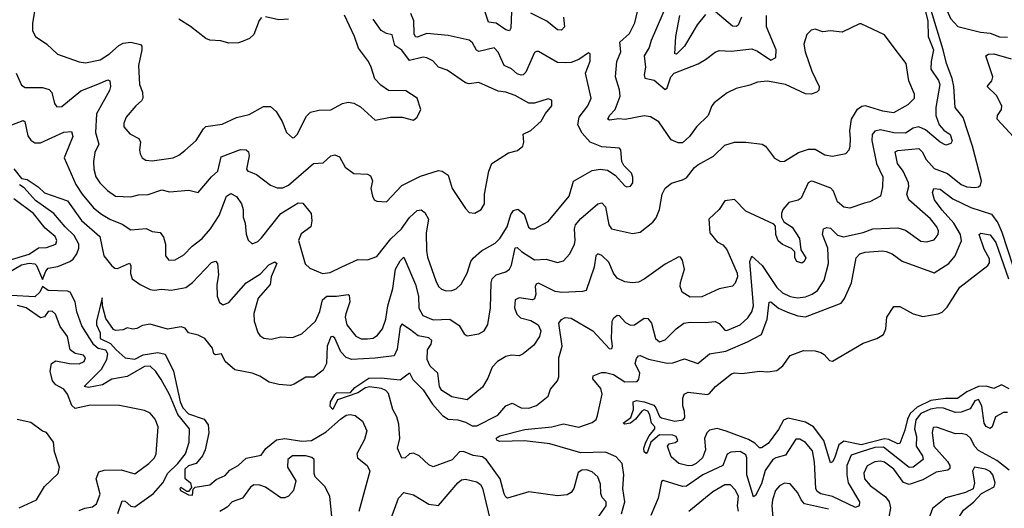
# Model space of a CAD drawing. Extents: x 1843161 to 1959474, y 907081 to 1016326.
# Tile 250 of 256: x 1879766 to 1884889, y 1004162 to 1006702. Entities that reach past the tile are written whole.
import ezdxf

# ---------------------------------------------------------------- set-up
doc = ezdxf.new("R2010")
doc.units = 0

msp = doc.modelspace()

# ---------------------------------------------------------------- linework, layer by layer
at = {"layer": '0CON20XD'}
for points in [[(1884925, 1007048.5), (1884825, 1007027.5), (1884745, 1007045.7), (1884655, 1007053.4), (1884545, 1007032.5), (1884524.4, 1007015.6), (1884524.9, 1006965), (1884591, 1006749), (1884608.4, 1006708.4), (1884646.5, 1006666.5), (1884765, 1006636.9), (1884815, 1006632.4), (1884865, 1006612.6), (1884905, 1006612.2)], [(1881727.8, 1004637.8), (1881708.5, 1004675), (1881685, 1004758.6), (1881671.5, 1004775), (1881648.8, 1004785), (1881587.1, 1004792.9), (1881565, 1004788.2), (1881525, 1004761.4), (1881419.2, 1004725), (1881395, 1004676.2), (1881381.8, 1004691.8), (1881382.7, 1004715), (1881405, 1004754.4), (1881415, 1004761.6), (1881486.7, 1004763.3), (1881509.4, 1004790.6), (1881582.4, 1004837.6), (1881645, 1004840.8), (1881745, 1004830), (1881795, 1004865.5), (1881811.8, 1004831.8), (1881865, 1004778.4), (1881913.5, 1004703.5), (1881965.4, 1004645), (1881995, 1004624.7), (1882045, 1004622), (1882085, 1004610.3), (1882120.4, 1004590.4), (1882145, 1004590), (1882253.7, 1004646.3), (1882295, 1004695.4), (1882328.5, 1004708.5), (1882375.8, 1004685), (1882415, 1004681.8), (1882455, 1004695.9), (1882516.2, 1004745), (1882528.8, 1004781.2), (1882564.2, 1004825), (1882571.4, 1004845), (1882570.7, 1004945), (1882588.6, 1005005), (1882570.9, 1005125), (1882585, 1005143.1), (1882605, 1005154.2), (1882635, 1005151.1), (1882747.8, 1005085), (1882835, 1004990.8), (1882847, 1004993), (1882850, 1005005), (1882845.4, 1005045.4), (1882848.5, 1005135), (1882857.9, 1005152.1), (1882875, 1005165.7), (1882885, 1005164.4), (1882918.4, 1005128.4), (1882945, 1005114.2), (1882965, 1005116.6), (1883015, 1005151.2), (1883035, 1005148.9), (1883054.1, 1005124.1), (1883073.6, 1005045), (1883095, 1005027.8), (1883125, 1005037.3), (1883182.1, 1005095), (1883222.2, 1005125), (1883255, 1005129.5), (1883332.6, 1005127.4), (1883385, 1005133.3), (1883405, 1005122.9), (1883435, 1005087.5), (1883445, 1005085.7), (1883514.4, 1005115), (1883555, 1005152.7), (1883575.8, 1005184.2), (1883584, 1005215), (1883565.4, 1005444.6), (1883575, 1005472), (1883630, 1005425), (1883705, 1005309.2), (1883735, 1005281.9), (1883775, 1005262.9), (1883813, 1005257), (1883855, 1005261.1), (1883889.5, 1005275), (1883918, 1005295), (1883951.1, 1005348.9), (1883975.2, 1005435), (1883971.6, 1005515), (1883943.5, 1005585), (1883948.6, 1005615), (1883965, 1005622.7), (1883985, 1005618.5), (1884021.7, 1005581.7), (1884053, 1005573), (1884154, 1005596), (1884205, 1005615.3), (1884335, 1005620.4), (1884375, 1005608.8), (1884455, 1005550.8), (1884485, 1005547.8), (1884525, 1005557.3), (1884544.7, 1005585.3), (1884546, 1005605), (1884538.9, 1005625), (1884505, 1005666.9), (1884392.2, 1005765), (1884381.2, 1005795), (1884393.2, 1005835), (1884390.9, 1005855), (1884362.9, 1005915), (1884332.8, 1005955), (1884321.5, 1006015), (1884335, 1006022.8), (1884445, 1006032.1), (1884461.6, 1006015), (1884482.4, 1005975), (1884525, 1005929.5), (1884593.4, 1005903.4), (1884664.4, 1005845), (1884695, 1005834.1), (1884735, 1005830.3), (1884755, 1005833.2), (1884765, 1005841.2), (1884769.8, 1005865), (1884723.2, 1006045), (1884675, 1006194), (1884632.8, 1006245), (1884626.9, 1006355), (1884617.2, 1006397.2), (1884587.7, 1006475), (1884571.9, 1006545), (1884471.7, 1006871.7)], [(1884472.9, 1006772.9), (1884492, 1006695), (1884493.3, 1006615), (1884520, 1006545), (1884508.1, 1006485), (1884506.9, 1006445), (1884546.7, 1006386.7), (1884553.9, 1006365), (1884533.2, 1006245), (1884533.4, 1006205), (1884550.5, 1006155), (1884575, 1006127.8), (1884606.9, 1006105), (1884618.2, 1006071.8), (1884610.9, 1006059.1), (1884585, 1006050), (1884555, 1006065.6), (1884479.2, 1006129.2), (1884445, 1006144.7), (1884415, 1006137.9), (1884375, 1006112.4), (1884315, 1006113.9), (1884245, 1006129.2), (1884215, 1006123.1), (1884201.5, 1006105), (1884200.7, 1006075), (1884224.3, 1005955), (1884256.8, 1005885), (1884255.9, 1005834.1), (1884245, 1005784.3), (1884190, 1005755), (1884161.9, 1005748.1), (1884085, 1005722.9), (1884055, 1005727.1), (1884021.1, 1005755), (1884000.7, 1005810.7), (1883986.5, 1005826.5), (1883895, 1005860.4), (1883885, 1005862.7), (1883868.9, 1005855), (1883831.9, 1005775), (1883816.7, 1005763.3), (1883768.5, 1005751.5), (1883736.2, 1005715), (1883730, 1005695), (1883730, 1005675), (1883741.2, 1005651.2), (1883785, 1005622.9), (1883823.1, 1005565), (1883830, 1005505), (1883855.8, 1005465), (1883848, 1005445), (1883835, 1005436.2), (1883810, 1005445), (1883800, 1005465), (1883800, 1005495), (1883782.5, 1005512.5), (1883735, 1005534.3), (1883712.9, 1005552.9), (1883701.1, 1005585), (1883698, 1005628), (1883689.7, 1005639.7), (1883545, 1005707.5), (1883485, 1005768), (1883435, 1005761.2), (1883405.6, 1005715), (1883352.5, 1005665), (1883356.4, 1005595), (1883395, 1005548.1), (1883425, 1005531.9), (1883445, 1005506.9), (1883500, 1005385), (1883501.4, 1005365), (1883488.1, 1005331.9), (1883475, 1005317.5), (1883405, 1005302.7), (1883315, 1005261.3), (1883255, 1005260), (1883212.9, 1005285), (1883203.2, 1005315), (1883203.6, 1005336.4), (1883225.7, 1005405.7), (1883215, 1005452.5), (1883205, 1005467.5), (1883195, 1005470), (1883125, 1005431.5), (1883015, 1005353.6), (1882985, 1005337.5), (1882955, 1005333.5), (1882915, 1005338.9), (1882875, 1005358.9), (1882855, 1005384.3), (1882831.5, 1005441.5), (1882795, 1005476.5), (1882775, 1005484.2), (1882764.6, 1005475.4), (1882755.9, 1005415), (1882714, 1005295), (1882695, 1005288.5), (1882586.2, 1005283.8), (1882551.5, 1005288.5), (1882465, 1005332.9), (1882453.5, 1005326.5), (1882448.9, 1005315), (1882451.5, 1005275), (1882445, 1005251.4), (1882435, 1005246.5), (1882365, 1005255.8), (1882344.3, 1005245.7), (1882340.3, 1005205), (1882352, 1005172), (1882372.2, 1005152.2), (1882425, 1005138.9), (1882463.5, 1005115), (1882477.3, 1005085), (1882470.9, 1005055), (1882440.5, 1005009.5), (1882385, 1004964.2), (1882365, 1004954.3), (1882325, 1004958.1), (1882295, 1004951.1), (1882251.4, 1004925), (1882224.2, 1004895.8), (1882202.2, 1004837.8), (1882175, 1004791.4), (1882095, 1004726.4), (1882015, 1004741.8), (1881962.1, 1004775), (1881950.8, 1004795), (1881941.1, 1004865), (1881901.2, 1004901.2), (1881886.9, 1004935), (1881888.2, 1004985), (1881907.1, 1005015), (1881910.3, 1005035), (1881895, 1005048.4), (1881838.6, 1005058.6), (1881795, 1005093.2), (1881755, 1005120), (1881745, 1005106.2), (1881731, 1004989), (1881715.3, 1004954.7), (1881615, 1004941.9), (1881495, 1004936.2), (1881465, 1004946.4), (1881436.9, 1004975), (1881405, 1005046.7), (1881395, 1005055.6), (1881385, 1005054.2), (1881366.5, 1005005), (1881363.3, 1004915), (1881345, 1004880.5), (1881296, 1004844), (1881255, 1004844.4), (1881195, 1004806.9), (1881175, 1004801.1), (1881115, 1004805.6), (1881065, 1004817.3), (1881015, 1004848.9), (1880975.3, 1004865.3), (1880885, 1004882.5), (1880834.5, 1004924.5), (1880815.7, 1004965.7), (1880785, 1004960), (1880775.5, 1004965.5), (1880770, 1004995), (1880728.8, 1005045), (1880695, 1005062.9), (1880645, 1005073.9), (1880627.8, 1005097.8), (1880605.7, 1005105.7), (1880535, 1005092.7), (1880445, 1005118.9), (1880405, 1005112.5), (1880375, 1005096.7), (1880355, 1005093.8), (1880325, 1005100), (1880305, 1005090), (1880265, 1005086.7), (1880255, 1005091.2), (1880215, 1005148.8), (1880197.5, 1005215), (1880195, 1005256.2), (1880166, 1005135), (1880166.1, 1005115), (1880184.4, 1005075), (1880185, 1005044.2), (1880238.9, 1005018.9), (1880267.3, 1004985), (1880314.5, 1004944.5), (1880365, 1004937.9), (1880409.4, 1004960.6), (1880485, 1004972.7), (1880522.5, 1004962.5), (1880566.1, 1004875), (1880601.8, 1004715), (1880614.7, 1004685), (1880645, 1004653.2), (1880726.2, 1004625), (1880747.1, 1004595), (1880750, 1004555), (1880730.8, 1004465), (1880717.4, 1004435), (1880685, 1004394.8), (1880645, 1004383.3), (1880624.8, 1004364.8), (1880625, 1004318.8), (1880654.5, 1004295), (1880660.8, 1004269.2), (1880645, 1004250), (1880635, 1004250), (1880605, 1004270), (1880600, 1004265), (1880602.5, 1004255), (1880645, 1004232.5), (1880665, 1004230), (1880668.8, 1004261.2), (1880678.8, 1004271.2), (1880755, 1004283.5), (1880788.9, 1004311.1), (1880835, 1004332.5), (1880859.9, 1004360.1), (1880902.7, 1004385), (1880945, 1004423.3), (1881022.5, 1004437.5), (1881046.4, 1004473.6), (1881102.9, 1004517.1), (1881145, 1004525.5), (1881235, 1004511), (1881285, 1004514.9), (1881361.3, 1004558.7), (1881435, 1004626.1), (1881465, 1004645.7), (1881485, 1004649.4), (1881512, 1004645), (1881550, 1004615), (1881572.1, 1004565), (1881559.7, 1004520.3), (1881520.5, 1004445), (1881524, 1004424), (1881574.4, 1004384.4), (1881588.6, 1004355), (1881531.4, 1004145)], [(1883130, 1006775), (1883051.8, 1006595), (1883041.7, 1006558.3), (1883015.3, 1006515), (1883022.8, 1006455), (1883014.6, 1006415), (1883018.1, 1006398.1), (1883067.4, 1006387.4), (1883125, 1006340), (1883135, 1006348.8), (1883153.6, 1006405), (1883170.7, 1006425), (1883296.7, 1006473.3), (1883335.3, 1006494.7), (1883385.6, 1006534.4), (1883405, 1006541.9), (1883468.7, 1006538.7), (1883575, 1006551.2), (1883605, 1006538.6), (1883675, 1006492.2), (1883700, 1006505), (1883701.6, 1006545), (1883652.2, 1006665), (1883651.8, 1006725)], [(1879847.5, 1006765), (1879832.9, 1006685), (1879833.3, 1006645), (1879849.2, 1006615), (1879907.1, 1006575), (1879963.2, 1006523.2), (1880075, 1006483.2), (1880107.8, 1006477.8), (1880185.6, 1006494.4), (1880232.7, 1006525), (1880281.6, 1006568.4), (1880305, 1006580), (1880345, 1006586.2), (1880395, 1006574.2), (1880401.1, 1006565), (1880400.9, 1006545), (1880384.6, 1006464.6), (1880390.4, 1006365), (1880404.6, 1006325), (1880406.4, 1006295), (1880399.4, 1006280.6), (1880370, 1006255), (1880320.5, 1006195), (1880307.5, 1006165), (1880307.8, 1006145), (1880338.8, 1006108.8), (1880386.9, 1006085), (1880395.6, 1006065), (1880389.2, 1006025), (1880392.5, 1006005), (1880403.8, 1005985), (1880422.6, 1005972.6), (1880455, 1005969.1), (1880565, 1005984.6), (1880595, 1005997.7), (1880625, 1006022.5), (1880685, 1006074.4), (1880721.8, 1006135), (1880735, 1006146.5), (1880820.2, 1006159.8), (1880895, 1006194.6), (1880960.5, 1006209.5), (1881035, 1006250.5), (1881070.5, 1006250.5), (1881101.4, 1006225), (1881132.6, 1006172.6), (1881154.2, 1006115), (1881185, 1006088.8), (1881195, 1006090), (1881210, 1006105), (1881258.9, 1006201.1), (1881278.9, 1006221.1), (1881321.9, 1006231.9), (1881385, 1006232.9), (1881445, 1006265.8), (1881475, 1006274), (1881505, 1006268), (1881538.7, 1006248.7), (1881615, 1006180), (1881695, 1006196), (1881755.7, 1006195.7), (1881815, 1006180), (1881834.1, 1006195.9), (1881853.3, 1006235), (1881833.8, 1006295), (1881775, 1006332.2), (1881684.5, 1006334.5), (1881645, 1006362), (1881614, 1006395), (1881595.7, 1006455), (1881580.6, 1006485), (1881528.8, 1006555), (1881507.9, 1006615), (1881456.2, 1006726.2)], [(1880542.1, 1005452.1), (1880575, 1005453.3), (1880620.2, 1005479.8), (1880663.3, 1005525), (1880715, 1005565.4), (1880759.3, 1005615), (1880804.1, 1005685), (1880842.1, 1005785), (1880865, 1005799.1), (1880895, 1005783.5), (1880920.7, 1005745), (1880929.7, 1005715), (1880928.6, 1005675), (1880939.7, 1005645), (1880945, 1005586.7), (1880955.6, 1005555.6), (1880975, 1005536.2), (1881005, 1005548.6), (1881025, 1005568.1), (1881124.8, 1005695.2), (1881215, 1005749.4), (1881238.7, 1005748.7), (1881282.5, 1005695), (1881286.5, 1005656.5), (1881281.1, 1005625), (1881231.5, 1005588.5), (1881216.2, 1005555), (1881252.2, 1005432.2), (1881275, 1005410), (1881342.4, 1005382.4), (1881381.7, 1005388.3), (1881442.7, 1005417.3), (1881525, 1005456.2), (1881575, 1005454.2), (1881625, 1005471.5), (1881697.9, 1005562.1), (1881753.2, 1005615), (1881795, 1005674.5), (1881835, 1005710.5), (1881855, 1005714.4), (1881875, 1005699.4), (1881893.4, 1005665), (1881881.1, 1005595), (1881882.4, 1005502.4), (1881888.1, 1005468.1), (1881930.9, 1005345), (1881945.4, 1005315.4), (1881961.1, 1005301.1), (1881985, 1005292.5), (1882015, 1005294.5), (1882036.7, 1005303.3), (1882062.4, 1005327.6), (1882095, 1005384), (1882112.7, 1005445), (1882125, 1005463.1), (1882169.2, 1005500.8), (1882239.5, 1005540.5), (1882264.7, 1005565.3), (1882303.1, 1005625), (1882321.1, 1005688.9), (1882335, 1005711), (1882357.2, 1005717.2), (1882391.7, 1005691.7), (1882414.1, 1005624.1), (1882425, 1005615.7), (1882445, 1005614.4), (1882515, 1005652.5), (1882624.4, 1005785), (1882647.6, 1005862.4), (1882745, 1005918.5), (1882785.6, 1005925.6), (1882825, 1005919.2), (1882865, 1005894), (1882915, 1005838), (1882925, 1005834.2), (1882945, 1005837.5), (1882956.9, 1005855), (1882956.8, 1005883.2), (1882949.4, 1005905), (1882910, 1005945), (1882898.6, 1005965), (1882893.3, 1006025), (1882886.7, 1006035), (1882795, 1006041.1), (1882735, 1006065.3), (1882692, 1006112), (1882670, 1006155), (1882676.9, 1006195), (1882722.3, 1006255), (1882739.6, 1006295), (1882710.4, 1006425), (1882735, 1006487.5), (1882735, 1006522.5), (1882725, 1006530), (1882675, 1006495.7), (1882635, 1006480.6), (1882608.6, 1006478.6), (1882565, 1006480), (1882466.4, 1006536.4), (1882455, 1006537.1), (1882445, 1006531.2), (1882399.7, 1006430.3), (1882385, 1006415.4), (1882375, 1006414), (1882355, 1006420.7), (1882325, 1006447.1), (1882286.2, 1006465), (1882255, 1006532.9), (1882235, 1006555.6), (1882155, 1006537.9), (1882143.3, 1006543.3), (1882121.6, 1006581.6), (1882105, 1006596.7), (1881995, 1006620.7), (1881885, 1006631.4), (1881835, 1006611.4), (1881825, 1006613.1), (1881818.8, 1006628.8), (1881816.2, 1006696.2), (1881800.7, 1006735)], [(1882325.4, 1006745), (1882321.5, 1006658.5), (1882315, 1006644.3), (1882295, 1006650.3), (1882245, 1006683.5), (1882205, 1006689.1), (1882186.3, 1006746.3)], [(1882595.3, 1006715), (1882600.9, 1006665), (1882585, 1006648.5), (1882565, 1006650), (1882508.8, 1006695), (1882425, 1006736.9)], [(1883192.3, 1006062.3), (1883155, 1006077.5), (1883090.8, 1006170.8), (1883048.1, 1006198.1), (1883015, 1006201.8), (1882917, 1006183), (1882883.2, 1006186.8), (1882835, 1006179.2), (1882826.7, 1006185), (1882834.6, 1006205), (1882864.3, 1006235.7), (1882890.4, 1006305), (1882887.4, 1006337.4), (1882865.5, 1006405), (1882872.9, 1006485), (1882893.3, 1006535), (1882889.1, 1006585), (1882939.2, 1006630.8), (1882966.3, 1006686.3), (1882980, 1006745)], [(1883335, 1006730), (1883291.2, 1006675), (1883226, 1006565), (1883183.9, 1006523.9), (1883174.2, 1006525), (1883179.4, 1006615), (1883201.2, 1006725)], [(1883521.9, 1006715), (1883505, 1006674.3), (1883493.6, 1006666.4), (1883475, 1006669.2), (1883385.6, 1006745)], [(1879735, 1005926.7), (1879775, 1005877.5), (1879805, 1005872.2), (1879862.5, 1005832.5), (1879895, 1005801.8), (1880015, 1005760.3), (1880088.4, 1005658.4), (1880183.2, 1005575), (1880203.3, 1005475), (1880245, 1005421.8), (1880260.4, 1005410.4), (1880275, 1005408.2), (1880336.8, 1005436.8), (1880344.5, 1005424.5), (1880343.2, 1005383.2), (1880351.8, 1005355), (1880392.9, 1005325), (1880445, 1005300), (1880465, 1005295.4), (1880505, 1005301.3), (1880555, 1005296.9), (1880629.8, 1005310.2), (1880665, 1005336.7), (1880765, 1005440), (1880785, 1005446), (1880795.7, 1005434.3), (1880800.4, 1005375), (1880792.5, 1005325), (1880793.2, 1005265), (1880805, 1005232), (1880825, 1005219.2), (1880855, 1005231.1), (1880945, 1005333.6), (1881018.3, 1005381.7), (1881062.7, 1005427.3), (1881093.1, 1005443.1), (1881103.9, 1005435), (1881074.6, 1005364.6), (1881070, 1005325), (1881007.2, 1005255), (1880984.5, 1005175), (1880986.5, 1005135), (1881005.6, 1005075.6), (1881015, 1005060), (1881035.6, 1005045.6), (1881075, 1005040.5), (1881125, 1005053.6), (1881185, 1005049.5), (1881235, 1005069.5), (1881305.6, 1005134.4), (1881327.6, 1005185), (1881341.4, 1005245), (1881365, 1005264.7), (1881415, 1005264.3), (1881475, 1005273.8), (1881479.7, 1005269.7), (1881483.2, 1005235), (1881463, 1005173), (1881458.9, 1005155), (1881468.8, 1005115), (1881515, 1005056.4), (1881543.3, 1005043.3), (1881575, 1005042.5), (1881605, 1005046.8), (1881627.6, 1005062.4), (1881654, 1005095), (1881671.2, 1005145), (1881681, 1005215), (1881707.3, 1005305), (1881721.9, 1005405), (1881745, 1005448.5), (1881765, 1005467.5), (1881824.8, 1005325), (1881840.9, 1005265), (1881843.2, 1005203.2), (1881864.5, 1005165), (1881917.6, 1005142.4), (1882005, 1005144.4), (1882052.7, 1005112.8), (1882078.3, 1005068.3), (1882095, 1005058), (1882155, 1005068.5), (1882182.9, 1005085), (1882202.7, 1005117.3), (1882215.2, 1005204.8), (1882218.9, 1005335), (1882224.7, 1005355), (1882244.8, 1005375.2), (1882295, 1005390.9), (1882315, 1005405.7), (1882325, 1005426.2), (1882345, 1005516.2), (1882355, 1005517.9), (1882377, 1005497), (1882445, 1005453.7), (1882505, 1005456.6), (1882565, 1005440), (1882595, 1005447.8), (1882629.4, 1005485), (1882652.1, 1005535), (1882656.6, 1005555), (1882652.6, 1005615), (1882657.8, 1005635), (1882685, 1005668.8), (1882775, 1005745.7), (1882795, 1005749.4), (1882815, 1005730), (1882832, 1005635), (1882845, 1005614.4), (1882955, 1005590.8), (1882995, 1005598), (1883060.2, 1005649.8), (1883077.4, 1005672.6), (1883094.5, 1005715), (1883109.5, 1005795), (1883125, 1005825.8), (1883157.6, 1005852.4), (1883215, 1005869.2), (1883235, 1005880.8), (1883276.6, 1005933.4), (1883295, 1005947.5), (1883376.9, 1005993.1), (1883435, 1006049.2), (1883485.9, 1006065.9), (1883545, 1006065.6), (1883630, 1006055), (1883645.8, 1006045), (1883692.8, 1005982.8), (1883725, 1005964.4), (1883745, 1005967.5), (1883818.9, 1006011.1), (1883870.3, 1006029.7), (1883905, 1006028.9), (1883955, 1006000.4), (1883995, 1005992.2), (1884065, 1006007.1), (1884081.4, 1006025), (1884086.5, 1006045), (1884089.6, 1006085), (1884084.7, 1006125), (1884093.8, 1006185), (1884125, 1006236.5), (1884147.5, 1006252.5), (1884165, 1006255.8), (1884255, 1006228.4), (1884315, 1006220.5), (1884388.3, 1006261.8), (1884421.2, 1006295), (1884422.3, 1006315), (1884392.3, 1006385), (1884378.1, 1006475), (1884316.4, 1006556.4), (1884265, 1006624.2), (1884145, 1006681.2), (1884135, 1006681.2), (1884045, 1006636.9), (1883985, 1006644.4), (1883945, 1006640), (1883905, 1006653.8), (1883885, 1006648), (1883862.5, 1006625), (1883845.6, 1006575), (1883852.2, 1006535), (1883887.7, 1006435), (1883926.2, 1006355), (1883924.5, 1006335.5), (1883914.6, 1006325.4), (1883885, 1006315.4), (1883855, 1006317.4), (1883750, 1006365), (1883656.4, 1006383.6), (1883605, 1006377.8), (1883565, 1006361.5), (1883493.3, 1006345), (1883447.9, 1006322.1), (1883379.3, 1006270.7), (1883367.5, 1006255), (1883348.6, 1006205), (1883288, 1006145), (1883252, 1006095), (1883215, 1006062.5), (1883192.3, 1006062.3)], [(1881025, 1006714), (1881011.5, 1006698.5), (1880985, 1006626), (1880961.2, 1006605), (1880929.7, 1006590.3), (1880905, 1006581.9), (1880855, 1006580), (1880812.2, 1006592.2), (1880755, 1006596.2), (1880735, 1006604.5), (1880655, 1006667.8), (1880594.7, 1006704.7)], [(1881165, 1006705.5), (1881115, 1006701.5), (1881045, 1006717.1)], [(1882184.5, 1005794.5), (1882207.5, 1005915), (1882222.5, 1005955), (1882309.7, 1006010.3), (1882357, 1006023), (1882383.3, 1006045), (1882390, 1006065), (1882385, 1006106.7), (1882425, 1006126.5), (1882479.5, 1006175), (1882501.5, 1006215), (1882534.2, 1006255), (1882534.1, 1006284.1), (1882515, 1006291.4), (1882445, 1006267.9), (1882415, 1006268.2), (1882345, 1006307.9), (1882295, 1006325.4), (1882255, 1006330), (1882155.3, 1006375.3), (1882105, 1006369.6), (1882085, 1006373.3), (1881989.8, 1006439.8), (1881945.4, 1006455.4), (1881915, 1006488), (1881885, 1006503.3), (1881865, 1006507.5), (1881795, 1006489.7), (1881755, 1006544.7), (1881717.9, 1006567.9), (1881703.7, 1006623.7), (1881675, 1006631.1), (1881646.5, 1006646.5), (1881605.2, 1006705.2)], [(1884959.9, 1006069.9), (1884852.3, 1006185), (1884853.2, 1006205), (1884873.8, 1006235), (1884876.6, 1006255), (1884848.2, 1006308.2), (1884799.5, 1006355), (1884824.6, 1006385), (1884828.9, 1006405), (1884793.5, 1006515), (1884806.3, 1006523.7), (1884835, 1006524.6), (1884925, 1006499.1)], [(1879748.6, 1006425), (1879775, 1006361.2), (1879795, 1006350.6), (1879885, 1006350), (1879918.8, 1006338.8), (1879933.3, 1006323.3), (1879946.8, 1006266.8), (1879958.8, 1006248.8), (1879985, 1006251.4), (1880085, 1006332.4), (1880172.3, 1006367.7), (1880225, 1006389.6), (1880234.5, 1006384.5), (1880239.1, 1006355), (1880233.3, 1006335), (1880166.4, 1006213.6), (1880160, 1006115), (1880178.2, 1006055), (1880158, 1006012), (1880150.3, 1005965), (1880151.3, 1005925), (1880163.2, 1005885), (1880183.4, 1005853.4), (1880223.8, 1005813.8), (1880265, 1005785.5), (1880345, 1005780.8), (1880385, 1005791.5), (1880435, 1005793.1), (1880505, 1005817.3), (1880545, 1005807.5), (1880646.8, 1005816.8), (1880695, 1005803.3), (1880764.8, 1005885.2), (1880797.9, 1005915), (1880815, 1005990), (1880915, 1006027.1), (1880945, 1006025.5), (1880957.1, 1006015), (1880959.5, 1005995), (1880946.2, 1005925), (1880952.5, 1005915), (1880965, 1005910.6), (1880997.8, 1005897.8), (1881072, 1005842), (1881105, 1005827.8), (1881135, 1005827.9), (1881165, 1005842.7), (1881295, 1005955.4), (1881345, 1005958.9), (1881385, 1005994.5), (1881405, 1006000.5), (1881429.8, 1005989.8), (1881459.5, 1005935), (1881505, 1005903.3), (1881575, 1005898.6), (1881591.2, 1005891.2), (1881601.2, 1005865), (1881592.9, 1005825), (1881601.4, 1005785), (1881611.2, 1005765), (1881625, 1005758), (1881675, 1005756), (1881755, 1005840.8), (1881850.9, 1005889.1), (1881945, 1005918.2), (1881964.6, 1005914.6), (1881995, 1005894), (1882016.9, 1005825), (1882085, 1005721.2), (1882105, 1005700), (1882135, 1005697.1), (1882168, 1005715), (1882184.2, 1005745), (1882184.5, 1005794.5)], [(1879725, 1006155.5), (1879785, 1006178.2), (1879793.7, 1006173.7), (1879808.3, 1006098.3), (1879825, 1006075.6), (1879845, 1006062.9), (1879875, 1006062.5), (1879995, 1006116.8), (1880035, 1006120.8), (1880042.5, 1006095), (1879998.2, 1005985), (1880058.9, 1005845), (1880092, 1005795), (1880149.6, 1005725), (1880191.4, 1005691.4), (1880235.6, 1005665.6), (1880299.4, 1005639.4), (1880345, 1005608.9), (1880425, 1005616.2), (1880455, 1005600.6), (1880496.3, 1005596.3), (1880515, 1005571.2), (1880524.6, 1005535), (1880524.4, 1005474.4), (1880542.1, 1005452.1)], [(1879679, 1005371), (1879775, 1005427.6), (1879815, 1005436.4), (1879845, 1005432.7), (1879854.1, 1005425), (1879885, 1005352), (1879902.2, 1005395), (1879915, 1005410.4), (1879965, 1005419.7), (1880027.5, 1005445), (1880045, 1005457.3), (1880064.3, 1005485.7), (1880074.4, 1005515), (1880073.4, 1005535), (1880050.4, 1005580.4), (1880002.5, 1005625), (1879944.4, 1005694.4), (1879848.3, 1005761.7), (1879788.8, 1005828.8), (1879765, 1005843.8)], [(1882897.5, 1004132.5), (1882914.2, 1004195), (1882904.3, 1004265), (1882909.3, 1004335), (1882901.1, 1004395), (1882869, 1004429), (1882815, 1004453.9), (1882685, 1004449.4), (1882525, 1004496.5), (1882392.1, 1004512.1), (1882265, 1004510), (1882250, 1004515), (1882245.5, 1004525), (1882250.2, 1004529.7), (1882265, 1004538.7), (1882395, 1004570.7), (1882535.3, 1004584.7), (1882595, 1004601.1), (1882675, 1004583.8), (1882745, 1004607.1), (1882765, 1004624.4), (1882773.3, 1004645), (1882796.2, 1004755), (1882790, 1004785), (1882748.9, 1004835), (1882749.7, 1004850.3), (1882792.5, 1004867.5), (1882815, 1004868.4), (1882855, 1004857.8), (1882915, 1004818.9), (1882978.8, 1004821.2), (1882987, 1004833), (1882992.2, 1004865), (1882969.1, 1004915), (1882975, 1004940.6), (1882985, 1004954.6), (1882995, 1004956.9), (1883038, 1004938), (1883135, 1004917.2), (1883165, 1004917.4), (1883225, 1004938.8), (1883295, 1004915.5), (1883355, 1004965.3), (1883440.6, 1004979.4), (1883553.3, 1005026.7), (1883625.2, 1005064.8), (1883655.5, 1005144.5), (1883665, 1005234.5), (1883675, 1005235.3), (1883715, 1005203.2), (1883761.8, 1005181.8), (1883815, 1005161.9), (1883855, 1005157.8), (1884040.8, 1005229.2), (1884058.1, 1005251.9), (1884094.2, 1005335), (1884117.8, 1005465), (1884138, 1005485), (1884165, 1005493.1), (1884255, 1005500.4), (1884275, 1005497.1), (1884305, 1005485.5), (1884357, 1005447), (1884525, 1005385.6), (1884600.4, 1005435), (1884632.7, 1005475), (1884646.3, 1005503.7), (1884667.1, 1005552.9), (1884661.4, 1005585), (1884627.4, 1005645), (1884565, 1005711.3), (1884525.7, 1005765), (1884516.4, 1005803.6), (1884522, 1005825), (1884555, 1005820.9), (1884621.5, 1005771.5), (1884715, 1005726.2), (1884821.9, 1005691.9), (1884856.3, 1005646.3), (1884877.1, 1005597.1), (1884962.5, 1005332.5)], [(1879595, 1005417.2), (1879815, 1005483.2), (1879863.5, 1005516.5), (1879905, 1005518.2), (1879955, 1005536), (1879960, 1005555), (1879950.4, 1005575), (1879899.1, 1005619.1), (1879837.3, 1005695), (1879735, 1005771.6)], [(1883245, 1004382.5), (1883195, 1004394), (1883155, 1004430), (1883137.5, 1004485), (1883145, 1004497.5), (1883176.2, 1004503.8), (1883190, 1004515), (1883181.2, 1004535), (1883165, 1004541.9), (1883095, 1004543.3), (1883050, 1004505), (1883032.5, 1004455), (1883025, 1004447.5), (1883016, 1004455), (1883014.1, 1004475), (1883023.8, 1004506.2), (1883040.6, 1004539.4), (1883070.6, 1004575), (1883071.4, 1004585), (1883054, 1004604), (1883045, 1004648), (1883035, 1004667.1), (1883015, 1004673.4), (1883002.7, 1004667.3), (1882970.5, 1004625), (1882945, 1004603.8), (1882915, 1004599.2), (1882906.2, 1004605), (1882945.3, 1004634.7), (1882960.6, 1004675), (1882958.8, 1004715), (1882975, 1004722.2), (1883015, 1004716), (1883065, 1004697.3), (1883076.3, 1004685), (1883095, 1004640), (1883105, 1004632), (1883175, 1004615.5), (1883218.6, 1004621.4), (1883226.2, 1004633.8), (1883226, 1004665), (1883215.8, 1004695), (1883216.1, 1004733.9), (1883224.3, 1004755.7), (1883245, 1004765.7), (1883345, 1004753.8), (1883355, 1004758), (1883385.7, 1004795), (1883469, 1004861), (1883485, 1004866.6), (1883525, 1004862.5), (1883615, 1004874.6), (1883658.3, 1004871.7), (1883705, 1004878.1), (1883737.5, 1004902.5), (1883775, 1004955.8), (1883845, 1004982), (1883905, 1004980.8), (1883935, 1004972.5), (1883952.1, 1004962.1), (1883979.7, 1004929.7), (1883995, 1004926), (1884155, 1005020.4), (1884226, 1005045), (1884260, 1005065), (1884273.5, 1005095), (1884277.8, 1005155), (1884315, 1005210.8), (1884345, 1005211.4), (1884415, 1005172.7), (1884465, 1005158.4), (1884545, 1005172.3), (1884565, 1005180.9), (1884592.7, 1005207.3), (1884657.8, 1005312.2), (1884802.9, 1005425), (1884811.8, 1005438.2), (1884811.7, 1005458.3), (1884785, 1005509.4), (1884759.2, 1005585), (1884767.5, 1005592.5), (1884815, 1005584.6), (1884845, 1005544.6), (1884911.5, 1005355)], [(1880276.9, 1004135), (1880300, 1004200), (1880315, 1004198.7), (1880345, 1004173.2), (1880365, 1004169.8), (1880461.6, 1004238.4), (1880511.6, 1004295), (1880536.1, 1004345), (1880588.3, 1004395), (1880628.7, 1004445), (1880647.8, 1004505), (1880650, 1004575), (1880588.9, 1004648.9), (1880545, 1004752.9), (1880502.2, 1004832.2), (1880473.9, 1004873.9), (1880445, 1004900.9), (1880415, 1004898.5), (1880325, 1004847.2), (1880245, 1004833.3), (1880196.9, 1004803.1), (1880125, 1004789.2), (1880100.8, 1004795), (1880191.2, 1004885), (1880218.8, 1004935), (1880225.2, 1004965), (1880214.6, 1004984.6), (1880175, 1004993.1), (1880152.3, 1005012.3), (1880090.1, 1005110.1), (1880062.8, 1005182.8), (1880054.1, 1005235), (1880028.5, 1005285), (1880015, 1005290.9), (1879915, 1005294), (1879885, 1005314.4), (1879870.7, 1005285), (1879845, 1005261.2), (1879721.5, 1005268.5)], [(1880075, 1004150), (1880105, 1004163.1), (1880145, 1004170), (1880165, 1004184.3), (1880184.6, 1004235), (1880164.7, 1004315), (1880178.1, 1004351.9), (1880205, 1004360.7), (1880295, 1004362.5), (1880365, 1004341.4), (1880438.5, 1004395), (1880467.5, 1004425), (1880477.1, 1004445), (1880486.2, 1004586.2), (1880471.5, 1004625), (1880445, 1004656.9), (1880415, 1004671.1), (1880285, 1004696.5), (1880135, 1004697.9), (1880055, 1004681.1), (1880036.8, 1004696.8), (1880015, 1004755.5), (1879995, 1004780.7), (1879954.3, 1004804.3), (1879936.1, 1004825), (1879924.7, 1004875), (1879931.8, 1004915), (1879955, 1004929.1), (1880025, 1004914.6), (1880075, 1004912.7), (1880100.8, 1004925), (1880108.1, 1004945), (1880098, 1004958), (1880055, 1004966.9), (1880029.2, 1004985), (1880014.5, 1005055), (1879976.4, 1005106.4), (1879951.7, 1005171.7), (1879935, 1005187.3), (1879915, 1005185.4), (1879895, 1005157.3), (1879875, 1005151.5), (1879800.5, 1005205), (1879755, 1005215.7)], [(1884915, 1004782.3), (1884875, 1004803.4), (1884835, 1004783.9), (1884795, 1004797.4), (1884755, 1004794.4), (1884695, 1004767.4), (1884645, 1004732.7), (1884583, 1004733), (1884507.7, 1004722.3), (1884435, 1004686.9), (1884400, 1004655), (1884384.9, 1004625), (1884372.3, 1004567.7), (1884345, 1004498.1), (1884335, 1004496.9), (1884288.8, 1004518.8), (1884265, 1004522.2), (1884145, 1004492.2), (1884055, 1004511.1), (1884029, 1004491), (1884005, 1004423.1), (1883995, 1004403.3), (1883985, 1004397.5), (1883949.8, 1004515), (1883895.7, 1004585.7), (1883855, 1004609), (1883765, 1004630.9), (1883740.6, 1004619.4), (1883715, 1004571.8), (1883660.7, 1004499.3), (1883625, 1004475.6), (1883615, 1004475.6), (1883590.4, 1004500.4), (1883559, 1004519), (1883442.4, 1004562.4), (1883395, 1004576.2), (1883355, 1004567.5), (1883341.3, 1004555), (1883328.7, 1004525), (1883334.4, 1004465.6), (1883318, 1004425), (1883286.2, 1004395), (1883265, 1004384.3), (1883245, 1004382.5)], [(1884905, 1004660.5), (1884885, 1004660.6), (1884842.6, 1004637.4), (1884825.3, 1004584.7), (1884815, 1004576.7), (1884795, 1004586.5), (1884784.7, 1004605), (1884772.5, 1004695), (1884755, 1004727.8), (1884735, 1004720), (1884710.8, 1004679.2), (1884665, 1004662.4), (1884635, 1004660.4), (1884572.3, 1004682.3), (1884545, 1004684.8), (1884505, 1004676.6), (1884455, 1004655.6), (1884428.5, 1004621.5), (1884421.5, 1004575), (1884432.8, 1004535), (1884430.7, 1004485), (1884464.2, 1004435), (1884466.8, 1004415), (1884415, 1004375.8), (1884395, 1004374.2), (1884385, 1004380.3), (1884260.5, 1004480.5), (1884215, 1004478.2), (1884145, 1004455.7), (1884092.4, 1004437.6), (1884069.8, 1004385), (1884069.5, 1004335), (1884077.2, 1004295), (1884136.5, 1004195), (1884134, 1004175), (1884115, 1004165.7), (1883995, 1004223.8), (1883935, 1004237), (1883915, 1004248.8), (1883908, 1004265), (1883901.8, 1004401.8), (1883890.4, 1004460.4), (1883855, 1004504.5), (1883825, 1004521.9), (1883805, 1004520.8), (1883751.5, 1004438.5), (1883700.5, 1004425), (1883684.8, 1004415), (1883645, 1004357.7), (1883625, 1004289.5), (1883595, 1004227.5), (1883585, 1004221.2), (1883548.9, 1004335), (1883550, 1004425), (1883545, 1004440.5), (1883515, 1004457.4), (1883466.9, 1004453.1), (1883446.9, 1004443.1), (1883436.2, 1004416.2), (1883424.1, 1004385), (1883320.3, 1004335), (1883235, 1004276.8), (1883215, 1004275.7), (1883115, 1004305.5), (1883105, 1004301.4), (1883087.9, 1004215), (1883050.8, 1004125)], [(1879763.3, 1004165), (1879854, 1004205), (1879895.8, 1004275), (1879966.8, 1004343.2), (1879972.5, 1004375), (1879947.1, 1004455), (1879942.5, 1004505), (1879905, 1004556.7), (1879885, 1004563.3), (1879825, 1004607.5), (1879753.6, 1004623.6)], [(1882768.8, 1004105), (1882818.2, 1004175), (1882817.5, 1004195), (1882797.5, 1004217.5), (1882789.2, 1004239.2), (1882787.8, 1004287.8), (1882774.6, 1004324.6), (1882745, 1004351.9), (1882715, 1004362.5), (1882690.5, 1004359.5), (1882672.5, 1004347.5), (1882650, 1004265), (1882635, 1004244.3), (1882615, 1004231.1), (1882565, 1004225.9), (1882415, 1004246.8), (1882305, 1004214.6), (1882295, 1004220), (1882286.2, 1004236.2), (1882265.5, 1004315.5), (1882194.2, 1004414.2), (1882175, 1004429), (1882125, 1004436.7), (1882075, 1004456.6), (1882055, 1004456), (1882015.8, 1004414.2), (1881917.2, 1004377.2), (1881895, 1004387.1), (1881845, 1004434.4), (1881815, 1004448.4), (1881795, 1004445.5), (1881772, 1004425), (1881755, 1004422), (1881731.1, 1004475), (1881744.5, 1004525), (1881739.1, 1004599.1), (1881727.8, 1004637.8)], [(1884915, 1004360), (1884850.2, 1004410.2), (1884755, 1004463.1), (1884734.9, 1004484.9), (1884714.7, 1004525), (1884695, 1004544.6), (1884665, 1004550.9), (1884635, 1004549.2), (1884535.8, 1004584.2), (1884518.8, 1004581.2), (1884513.8, 1004556.2), (1884522.6, 1004485), (1884594.2, 1004405), (1884605.7, 1004385), (1884605, 1004369.2), (1884595, 1004360.6), (1884535, 1004349.3), (1884465, 1004310), (1884394.2, 1004285.8), (1884365.5, 1004295.5), (1884314.2, 1004365), (1884265, 1004401.1), (1884245, 1004406.2), (1884215, 1004403.2), (1884175, 1004383.1), (1884158.6, 1004345), (1884162.5, 1004315), (1884190.6, 1004280.6), (1884271.8, 1004221.8), (1884290, 1004195), (1884297.5, 1004165), (1884287.9, 1004115)], [(1881400, 1004015), (1881380.6, 1004225), (1881354.4, 1004275), (1881303.3, 1004325), (1881297.5, 1004345), (1881298.6, 1004415), (1881286.2, 1004426.2), (1881255, 1004433.8), (1881185, 1004435.4), (1881160.5, 1004415), (1881159.6, 1004375), (1881202.2, 1004305), (1881190, 1004255), (1881164.3, 1004225), (1881145, 1004215.4), (1881125, 1004216.1), (1881045, 1004271.1), (1881015, 1004281.5), (1880985, 1004283.1), (1880967.7, 1004272.3), (1880924.7, 1004215.3), (1880871.9, 1004195), (1880845, 1004166.9), (1880807.1, 1004145)], [(1884515, 1004023.1), (1884563.8, 1004046.2), (1884618.8, 1004061.2), (1884677.4, 1004152.6), (1884730, 1004195), (1884771.1, 1004238.9), (1884835.9, 1004274.1), (1884841.2, 1004295), (1884828.8, 1004335), (1884815, 1004353.2), (1884792, 1004365), (1884734.6, 1004375.4), (1884724.5, 1004355), (1884734.4, 1004295), (1884726.8, 1004263.2), (1884686.4, 1004243.6), (1884585, 1004215.5), (1884515, 1004160), (1884487.5, 1004085), (1884495, 1004043.3), (1884505, 1004026.2), (1884515, 1004023.1)], [(1881696.8, 1004105), (1881737.1, 1004215), (1881765, 1004243.1), (1881815, 1004231.1), (1881895, 1004183.8), (1881945, 1004175.8), (1882045.6, 1004295), (1882065, 1004309.1), (1882085, 1004313.8), (1882145, 1004298.9), (1882163.3, 1004285), (1882175, 1004265.7), (1882223.4, 1004063.4)], [(1883506.8, 1004146.8), (1883500.4, 1004175), (1883505.6, 1004225.6), (1883488.3, 1004258.2), (1883463.9, 1004283.9), (1883435, 1004284.5), (1883373.2, 1004246.8), (1883248.6, 1004145)], [(1883975, 1004157.3), (1883849.1, 1004185), (1883831.8, 1004205), (1883815, 1004242), (1883775, 1004288.5), (1883745, 1004293.3), (1883719.3, 1004279.3), (1883698.7, 1004255), (1883682.4, 1004205), (1883679.2, 1004175), (1883687.4, 1004095)]]:
    msp.add_lwpolyline(points, dxfattribs=at)

doc.saveas('drawing.dxf')
